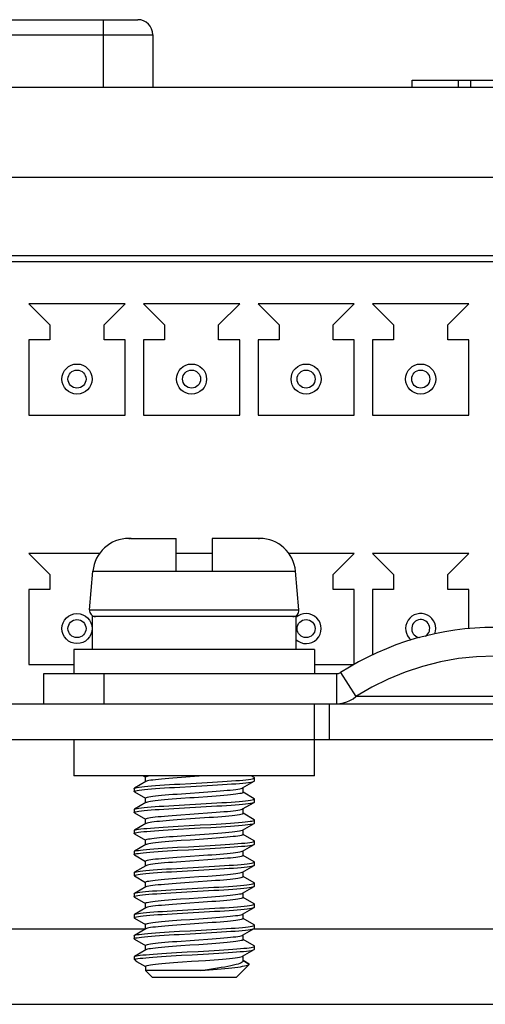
# Model space of a CAD drawing. Header units: millimetres. Extents: x -2579 to 1363, y -329 to 2298.
# Tile 150 of 256: x -1242 to -1227, y 2259 to 2292. Entities that reach past the tile are written whole.
import ezdxf

# ---------------------------------------------------------------- set-up
doc = ezdxf.new("R2010")
doc.units = ezdxf.units.MM
doc.header["$LTSCALE"] = 30.734
doc.layers.get('0').update_dxf_attribs({"linetype": 'CONTINUOUS'})

msp = doc.modelspace()

# ---------------------------------------------------------------- linework, layer by layer
at = {"color": 7}
for p, q in [((-1245.847, 2292.075), (-1238.119, 2292.075)), ((-1239.256, 2289.82), (-1239.256, 2292.075)), ((-1246.347, 2291.575), (-1237.619, 2291.575)), ((-1237.619, 2291.575), (-1237.619, 2289.82)), ((-1228.988, 2290.058), (-1226.073, 2290.058)), ((-1228.988, 2289.82), (-1228.988, 2290.058)), ((-1227.446, 2289.82), (-1227.446, 2290.058)), ((-1227.042, 2289.82), (-1227.042, 2290.058)), ((-1198.54, 2289.82), (-1284.937, 2289.82)), ((-1198.382, 2286.82), (-1285.095, 2286.82)), ((-1217.938, 2284.22), (-1258.528, 2284.22)), ((-1218.488, 2284.02), (-1257.978, 2284.02)), ((-1238.538, 2282.62), (-1241.738, 2282.62)), ((-1241.738, 2282.62), (-1241.038, 2281.92)), ((-1239.238, 2281.92), (-1238.538, 2282.62)), ((-1234.728, 2282.62), (-1237.928, 2282.62)), ((-1237.928, 2282.62), (-1237.228, 2281.92)), ((-1235.428, 2281.92), (-1234.728, 2282.62)), ((-1230.918, 2282.62), (-1234.118, 2282.62)), ((-1234.118, 2282.62), (-1233.418, 2281.92)), ((-1231.618, 2281.92), (-1230.918, 2282.62)), ((-1227.108, 2282.62), (-1230.308, 2282.62)), ((-1230.308, 2282.62), (-1229.608, 2281.92)), ((-1227.808, 2281.92), (-1227.108, 2282.62)), ((-1241.038, 2281.92), (-1241.038, 2281.42)), ((-1239.238, 2281.42), (-1239.238, 2281.92)), ((-1237.228, 2281.92), (-1237.228, 2281.42)), ((-1235.428, 2281.42), (-1235.428, 2281.92)), ((-1233.418, 2281.92), (-1233.418, 2281.42)), ((-1231.618, 2281.42), (-1231.618, 2281.92)), ((-1229.608, 2281.92), (-1229.608, 2281.42)), ((-1227.808, 2281.42), (-1227.808, 2281.92)), ((-1241.038, 2281.42), (-1241.738, 2281.42)), ((-1241.738, 2281.42), (-1241.738, 2278.92)), ((-1238.538, 2281.42), (-1239.238, 2281.42)), ((-1238.538, 2278.92), (-1238.538, 2281.42)), ((-1237.228, 2281.42), (-1237.928, 2281.42)), ((-1237.928, 2281.42), (-1237.928, 2278.92)), ((-1234.728, 2281.42), (-1235.428, 2281.42)), ((-1234.728, 2278.92), (-1234.728, 2281.42)), ((-1233.418, 2281.42), (-1234.118, 2281.42)), ((-1234.118, 2281.42), (-1234.118, 2278.92)), ((-1230.918, 2281.42), (-1231.618, 2281.42)), ((-1230.918, 2278.92), (-1230.918, 2281.42)), ((-1229.608, 2281.42), (-1230.308, 2281.42)), ((-1230.308, 2281.42), (-1230.308, 2278.92)), ((-1227.108, 2281.42), (-1227.808, 2281.42)), ((-1227.108, 2278.92), (-1227.108, 2281.42)), ((-1241.738, 2278.92), (-1238.538, 2278.92)), ((-1237.928, 2278.92), (-1234.728, 2278.92)), ((-1234.118, 2278.92), (-1230.918, 2278.92)), ((-1230.308, 2278.92), (-1227.108, 2278.92)), ((-1238.411, 2274.82), (-1238.358, 2274.82)), ((-1238.358, 2274.82), (-1238.411, 2274.82)), ((-1238.358, 2274.82), (-1238.358, 2274.82)), ((-1238.335, 2274.82), (-1236.838, 2274.82)), ((-1236.838, 2273.72), (-1236.838, 2274.82)), ((-1235.638, 2274.82), (-1235.638, 2273.72)), ((-1234.118, 2274.82), (-1234.119, 2274.82)), ((-1234.118, 2274.82), (-1234.066, 2274.82)), ((-1234.068, 2274.82), (-1234.118, 2274.82)), ((-1239.385, 2274.32), (-1241.738, 2274.32)), ((-1241.738, 2274.32), (-1241.038, 2273.62)), ((-1235.638, 2274.32), (-1236.838, 2274.32)), ((-1230.918, 2274.32), (-1233.092, 2274.32)), ((-1231.618, 2273.62), (-1230.918, 2274.32)), ((-1227.108, 2274.32), (-1230.308, 2274.32)), ((-1230.308, 2274.32), (-1229.608, 2273.62)), ((-1227.808, 2273.62), (-1227.108, 2274.32)), ((-1241.038, 2273.62), (-1241.038, 2273.12)), ((-1239.719, 2272.438), (-1239.607, 2273.725)), ((-1239.607, 2273.725), (-1236.838, 2273.725)), ((-1235.638, 2273.72), (-1236.838, 2273.72)), ((-1235.638, 2273.725), (-1232.87, 2273.725)), ((-1232.757, 2272.438), (-1232.87, 2273.725)), ((-1231.618, 2273.12), (-1231.618, 2273.62)), ((-1229.608, 2273.62), (-1229.608, 2273.12)), ((-1227.808, 2273.12), (-1227.808, 2273.62)), ((-1241.038, 2273.12), (-1241.738, 2273.12)), ((-1241.738, 2273.12), (-1241.738, 2270.62)), ((-1230.918, 2273.12), (-1231.618, 2273.12)), ((-1230.918, 2270.627), (-1230.918, 2273.12)), ((-1229.608, 2273.12), (-1230.308, 2273.12)), ((-1230.308, 2273.12), (-1230.308, 2270.943)), ((-1227.108, 2273.12), (-1227.808, 2273.12)), ((-1227.108, 2271.815), (-1227.108, 2273.12)), ((-1239.719, 2272.438), (-1232.757, 2272.438)), ((-1232.862, 2272.22), (-1239.628, 2272.22)), ((-1239.628, 2272.22), (-1239.628, 2271.12)), ((-1232.862, 2272.22), (-1232.862, 2271.12)), ((-1232.238, 2271.12), (-1240.238, 2271.12)), ((-1240.238, 2271.12), (-1240.238, 2270.32)), ((-1232.238, 2271.12), (-1232.238, 2270.32)), ((-1241.738, 2270.62), (-1240.238, 2270.62)), ((-1232.238, 2270.62), (-1230.931, 2270.62)), ((-1241.238, 2270.32), (-1231.511, 2270.32)), ((-1241.238, 2269.32), (-1241.238, 2270.32)), ((-1239.238, 2269.32), (-1239.238, 2270.32)), ((-1231.511, 2270.32), (-1231.511, 2269.32)), ((-1231.374, 2270.359), (-1230.86, 2269.555)), ((-1273.538, 2269.32), (-1210.938, 2269.32)), ((-1239.238, 2269.32), (-1232.238, 2269.32)), ((-1232.238, 2266.92), (-1232.238, 2269.32)), ((-1231.738, 2268.12), (-1231.738, 2269.32)), ((-1210.938, 2268.12), (-1273.538, 2268.12)), ((-1240.238, 2268.12), (-1240.238, 2266.92)), ((-1232.238, 2266.92), (-1240.238, 2266.92)), ((-1237.848, 2266.732), (-1238.229, 2266.511)), ((-1237.938, 2266.92), (-1237.862, 2266.876)), ((-1237.859, 2266.725), (-1237.859, 2266.881)), ((-1235.861, 2266.92), (-1236.073, 2266.905)), ((-1234.629, 2266.518), (-1234.248, 2266.739)), ((-1234.248, 2266.861), (-1234.35, 2266.92)), ((-1234.238, 2266.75), (-1234.238, 2266.85)), ((-1238.238, 2266.5), (-1238.238, 2266.4)), ((-1238.229, 2266.389), (-1237.862, 2266.176)), ((-1236.073, 2266.368), (-1235.783, 2266.388)), ((-1234.617, 2266.369), (-1234.617, 2266.525)), ((-1234.248, 2266.161), (-1234.615, 2266.374)), ((-1237.848, 2266.032), (-1238.229, 2265.811)), ((-1237.859, 2266.025), (-1237.859, 2266.181)), ((-1234.629, 2265.818), (-1234.248, 2266.039)), ((-1234.238, 2266.15), (-1234.248, 2266.161)), ((-1234.248, 2266.039), (-1234.238, 2266.05)), ((-1234.238, 2266.05), (-1234.238, 2266.15)), ((-1238.238, 2265.8), (-1238.238, 2265.7)), ((-1238.229, 2265.811), (-1238.222, 2265.815)), ((-1238.229, 2265.689), (-1237.862, 2265.476)), ((-1234.617, 2265.669), (-1234.617, 2265.825)), ((-1234.248, 2265.461), (-1234.615, 2265.674)), ((-1237.848, 2265.332), (-1238.229, 2265.111)), ((-1237.859, 2265.325), (-1237.859, 2265.481)), ((-1236.661, 2265.464), (-1236.808, 2265.454)), ((-1234.629, 2265.118), (-1234.248, 2265.339)), ((-1234.238, 2265.35), (-1234.238, 2265.45)), ((-1238.238, 2265.1), (-1238.238, 2265)), ((-1238.229, 2264.989), (-1237.862, 2264.776)), ((-1236.941, 2265.235), (-1236.768, 2265.245)), ((-1236.941, 2265.135), (-1236.768, 2265.145)), ((-1234.617, 2264.969), (-1234.617, 2265.125)), ((-1237.859, 2264.625), (-1237.859, 2264.781)), ((-1236.808, 2264.916), (-1236.661, 2264.927)), ((-1235.789, 2264.825), (-1236.08, 2264.805)), ((-1234.248, 2264.761), (-1234.615, 2264.974)), ((-1234.238, 2264.65), (-1234.238, 2264.75)), ((-1238.238, 2264.4), (-1238.238, 2264.3)), ((-1237.848, 2264.632), (-1238.229, 2264.411)), ((-1234.629, 2264.418), (-1234.248, 2264.639)), ((-1234.617, 2264.269), (-1234.617, 2264.425)), ((-1238.229, 2264.289), (-1237.862, 2264.076)), ((-1237.859, 2263.925), (-1237.859, 2264.081)), ((-1235.791, 2264.125), (-1236.086, 2264.104)), ((-1236.08, 2264.267), (-1235.789, 2264.288)), ((-1234.248, 2264.061), (-1234.615, 2264.274)), ((-1234.238, 2263.95), (-1234.238, 2264.05)), ((-1238.238, 2263.7), (-1238.229, 2263.711)), ((-1238.238, 2263.7), (-1238.238, 2263.6)), ((-1237.848, 2263.932), (-1238.229, 2263.711)), ((-1234.629, 2263.718), (-1234.248, 2263.939)), ((-1234.617, 2263.569), (-1234.617, 2263.725)), ((-1234.256, 2263.935), (-1234.248, 2263.939)), ((-1238.229, 2263.589), (-1238.238, 2263.6)), ((-1238.229, 2263.589), (-1237.862, 2263.376)), ((-1237.859, 2263.225), (-1237.859, 2263.381)), ((-1236.695, 2263.362), (-1236.405, 2263.382)), ((-1236.086, 2263.567), (-1235.791, 2263.587)), ((-1234.248, 2263.361), (-1234.615, 2263.574)), ((-1234.238, 2263.25), (-1234.238, 2263.35)), ((-1237.848, 2263.232), (-1238.229, 2263.011)), ((-1234.629, 2263.018), (-1234.248, 2263.239)), ((-1234.617, 2262.869), (-1234.617, 2263.025)), ((-1238.238, 2263), (-1238.238, 2262.9)), ((-1238.229, 2262.889), (-1237.862, 2262.676)), ((-1236.695, 2262.824), (-1236.405, 2262.845)), ((-1235.795, 2262.725), (-1236.088, 2262.704)), ((-1234.248, 2262.661), (-1234.615, 2262.874)), ((-1237.848, 2262.532), (-1238.229, 2262.311)), ((-1237.859, 2262.525), (-1237.859, 2262.681)), ((-1234.629, 2262.318), (-1234.248, 2262.539)), ((-1234.238, 2262.55), (-1234.238, 2262.65)), ((-1238.238, 2262.3), (-1238.238, 2262.2)), ((-1238.229, 2262.311), (-1238.227, 2262.312)), ((-1238.229, 2262.189), (-1237.862, 2261.976)), ((-1236.088, 2262.167), (-1235.795, 2262.187)), ((-1234.617, 2262.169), (-1234.617, 2262.325)), ((-1234.248, 2261.961), (-1234.615, 2262.174)), ((-1237.859, 2261.82), (-1246.281, 2261.82)), ((-1237.859, 2261.82), (-1246.281, 2261.82)), ((-1237.848, 2261.832), (-1238.229, 2261.611)), ((-1237.859, 2261.825), (-1237.859, 2261.981)), ((-1235.789, 2262.025), (-1236.081, 2262.005)), ((-1234.629, 2261.618), (-1234.248, 2261.839)), ((-1217.859, 2261.82), (-1234.281, 2261.82)), ((-1217.859, 2261.82), (-1234.281, 2261.82)), ((-1234.238, 2261.85), (-1234.238, 2261.95)), ((-1238.238, 2261.6), (-1238.238, 2261.5)), ((-1238.229, 2261.489), (-1237.862, 2261.276)), ((-1236.081, 2261.467), (-1235.789, 2261.488)), ((-1234.617, 2261.469), (-1234.617, 2261.625)), ((-1234.248, 2261.261), (-1234.615, 2261.474)), ((-1237.848, 2261.132), (-1238.229, 2260.911)), ((-1237.859, 2261.125), (-1237.859, 2261.281)), ((-1236.826, 2261.042), (-1236.472, 2261.062)), ((-1235.795, 2261.325), (-1236.089, 2261.304)), ((-1234.629, 2260.918), (-1234.248, 2261.139)), ((-1234.238, 2261.15), (-1234.238, 2261.25)), ((-1238.238, 2260.9), (-1238.229, 2260.911)), ((-1238.238, 2260.9), (-1238.238, 2260.82)), ((-1238.206, 2260.82), (-1238.238, 2260.82)), ((-1238.191, 2260.773), (-1238.238, 2260.82)), ((-1238.155, 2260.746), (-1237.862, 2260.576)), ((-1234.617, 2260.76), (-1234.617, 2260.925)), ((-1234.617, 2260.775), (-1234.41, 2260.654)), ((-1234.412, 2260.656), (-1234.617, 2260.775)), ((-1237.859, 2260.581), (-1237.859, 2260.441)), ((-1236.016, 2260.441), (-1237.859, 2260.441)), ((-1237.638, 2260.22), (-1237.859, 2260.441)), ((-1234.838, 2260.22), (-1234.415, 2260.644)), ((-1234.415, 2260.644), (-1234.41, 2260.654)), ((-1234.41, 2260.654), (-1234.412, 2260.656)), ((-1237.638, 2260.22), (-1234.838, 2260.22)), ((-1286.738, 2259.32), (-1172.738, 2259.32))]:
    msp.add_line(p, q, dxfattribs=at)
for points in [[(-1238.335, 2274.82), (-1238.343, 2274.82), (-1238.35, 2274.82), (-1238.358, 2274.82)], [(-1234.119, 2274.82), (-1234.126, 2274.82), (-1234.134, 2274.82), (-1234.142, 2274.82), (-1235.638, 2274.82)], [(-1221.617, 2269.555), (-1222.142, 2269.865), (-1222.688, 2270.137), (-1223.252, 2270.369), (-1223.831, 2270.561), (-1224.422, 2270.711), (-1225.022, 2270.819), (-1225.629, 2270.884), (-1226.238, 2270.906), (-1226.847, 2270.884), (-1227.454, 2270.819), (-1228.054, 2270.711), (-1228.646, 2270.561), (-1229.225, 2270.369), (-1229.789, 2270.137), (-1230.335, 2269.865), (-1230.86, 2269.555)], [(-1231.511, 2270.32), (-1231.486, 2270.321), (-1231.462, 2270.325), (-1231.438, 2270.33), (-1231.415, 2270.338), (-1231.394, 2270.348), (-1231.374, 2270.359)], [(-1231.511, 2269.32), (-1231.394, 2269.327), (-1231.279, 2269.347), (-1231.167, 2269.381), (-1231.059, 2269.427), (-1230.957, 2269.485), (-1230.86, 2269.555)], [(-1229.75, 2269.556), (-1230.551, 2269.555), (-1230.86, 2269.555)], [(-1223.308, 2269.555), (-1223.857, 2269.557), (-1224.434, 2269.555), (-1225.039, 2269.555), (-1225.66, 2269.555), (-1226.29, 2269.555), (-1226.92, 2269.555), (-1227.54, 2269.555), (-1228.142, 2269.555), (-1228.72, 2269.556), (-1229.261, 2269.555), (-1229.75, 2269.556)], [(-1238.229, 2266.511), (-1238.218, 2266.516), (-1238.184, 2266.526), (-1238.133, 2266.536), (-1238.067, 2266.547), (-1237.986, 2266.557), (-1237.89, 2266.567), (-1237.78, 2266.577), (-1237.658, 2266.587), (-1237.523, 2266.597), (-1237.378, 2266.608), (-1237.224, 2266.618), (-1237.061, 2266.628), (-1236.892, 2266.638), (-1236.717, 2266.648)], [(-1237.859, 2266.881), (-1237.853, 2266.891), (-1237.832, 2266.902), (-1237.798, 2266.912), (-1237.761, 2266.92)], [(-1236.665, 2266.864), (-1236.81, 2266.854), (-1236.95, 2266.843), (-1237.083, 2266.833), (-1237.208, 2266.822), (-1237.323, 2266.812), (-1237.428, 2266.802), (-1237.525, 2266.792), (-1237.611, 2266.781), (-1237.686, 2266.771), (-1237.748, 2266.76), (-1237.797, 2266.75), (-1237.832, 2266.739), (-1237.848, 2266.732)], [(-1236.717, 2266.648), (-1236.356, 2266.669), (-1235.812, 2266.699)], [(-1236.073, 2266.905), (-1236.369, 2266.885), (-1236.665, 2266.864)], [(-1235.812, 2266.699), (-1235.636, 2266.709), (-1235.464, 2266.719), (-1235.3, 2266.73), (-1235.143, 2266.74), (-1234.995, 2266.75), (-1234.857, 2266.76), (-1234.731, 2266.77), (-1234.618, 2266.78), (-1234.518, 2266.791), (-1234.432, 2266.801), (-1234.361, 2266.811), (-1234.306, 2266.821), (-1234.267, 2266.831), (-1234.245, 2266.841), (-1234.238, 2266.85)], [(-1235.812, 2266.599), (-1235.636, 2266.609), (-1235.464, 2266.619), (-1235.3, 2266.63), (-1235.143, 2266.64), (-1234.995, 2266.65), (-1234.857, 2266.66), (-1234.731, 2266.67), (-1234.618, 2266.68), (-1234.518, 2266.691), (-1234.432, 2266.701), (-1234.361, 2266.711), (-1234.306, 2266.721), (-1234.267, 2266.731), (-1234.248, 2266.739)], [(-1234.238, 2266.85), (-1234.239, 2266.852), (-1234.248, 2266.861)], [(-1234.248, 2266.739), (-1234.245, 2266.741), (-1234.238, 2266.75)], [(-1238.238, 2266.4), (-1238.236, 2266.406), (-1238.218, 2266.416), (-1238.184, 2266.426), (-1238.133, 2266.436), (-1238.067, 2266.447), (-1237.986, 2266.457), (-1237.89, 2266.467), (-1237.78, 2266.477), (-1237.658, 2266.487), (-1237.523, 2266.497), (-1237.378, 2266.508), (-1237.224, 2266.518), (-1237.061, 2266.528), (-1236.892, 2266.538), (-1236.717, 2266.548)], [(-1238.238, 2266.5), (-1238.236, 2266.506), (-1238.229, 2266.511)], [(-1238.229, 2266.389), (-1238.237, 2266.396), (-1238.238, 2266.4)], [(-1237.859, 2266.181), (-1237.853, 2266.192), (-1237.832, 2266.202), (-1237.797, 2266.212), (-1237.748, 2266.223), (-1237.686, 2266.233), (-1237.611, 2266.244), (-1237.525, 2266.254), (-1237.428, 2266.264), (-1237.323, 2266.275), (-1237.208, 2266.285), (-1237.083, 2266.295), (-1236.95, 2266.306), (-1236.81, 2266.316), (-1236.665, 2266.327)], [(-1236.717, 2266.548), (-1236.356, 2266.569), (-1235.812, 2266.599)], [(-1236.665, 2266.327), (-1236.369, 2266.347), (-1236.073, 2266.368)], [(-1234.617, 2266.369), (-1234.624, 2266.359), (-1234.645, 2266.348), (-1234.679, 2266.338), (-1234.726, 2266.328), (-1234.785, 2266.318), (-1234.857, 2266.308), (-1234.94, 2266.297), (-1235.034, 2266.287), (-1235.138, 2266.277), (-1235.252, 2266.267), (-1235.377, 2266.256), (-1235.509, 2266.246), (-1235.649, 2266.235), (-1235.794, 2266.225)], [(-1235.783, 2266.388), (-1235.643, 2266.398), (-1235.509, 2266.408), (-1235.379, 2266.419), (-1235.256, 2266.429), (-1235.143, 2266.439), (-1235.039, 2266.449), (-1234.944, 2266.459), (-1234.859, 2266.47), (-1234.786, 2266.48), (-1234.725, 2266.49), (-1234.678, 2266.501), (-1234.644, 2266.511), (-1234.629, 2266.518)], [(-1236.684, 2266.163), (-1236.829, 2266.152), (-1236.969, 2266.142), (-1237.101, 2266.131), (-1237.226, 2266.121), (-1237.34, 2266.111), (-1237.444, 2266.101), (-1237.538, 2266.09), (-1237.621, 2266.08), (-1237.692, 2266.07), (-1237.751, 2266.06), (-1237.798, 2266.05), (-1237.832, 2266.039), (-1237.848, 2266.032)], [(-1236.742, 2265.947), (-1236.382, 2265.967), (-1236.2, 2265.977), (-1236.018, 2265.987), (-1235.661, 2266.008)], [(-1235.794, 2266.225), (-1236.092, 2266.204), (-1236.24, 2266.194), (-1236.388, 2266.184), (-1236.684, 2266.163)], [(-1235.661, 2266.008), (-1235.489, 2266.018), (-1235.323, 2266.028), (-1235.165, 2266.038), (-1235.015, 2266.048), (-1234.876, 2266.059), (-1234.749, 2266.069), (-1234.633, 2266.079), (-1234.531, 2266.089), (-1234.443, 2266.099), (-1234.37, 2266.109), (-1234.313, 2266.12), (-1234.272, 2266.13), (-1234.247, 2266.14), (-1234.238, 2266.15)], [(-1235.661, 2265.908), (-1235.489, 2265.918), (-1235.323, 2265.928), (-1235.165, 2265.938), (-1235.015, 2265.948), (-1234.876, 2265.959), (-1234.749, 2265.969), (-1234.633, 2265.979), (-1234.531, 2265.989), (-1234.443, 2265.999), (-1234.37, 2266.009), (-1234.313, 2266.02), (-1234.272, 2266.03), (-1234.248, 2266.039)], [(-1238.238, 2265.7), (-1238.237, 2265.704), (-1238.222, 2265.715), (-1238.19, 2265.725), (-1238.142, 2265.735), (-1238.078, 2265.745), (-1237.998, 2265.755), (-1237.905, 2265.765), (-1237.797, 2265.776), (-1237.676, 2265.786), (-1237.543, 2265.796), (-1237.4, 2265.806), (-1237.247, 2265.816), (-1237.085, 2265.826), (-1236.916, 2265.837), (-1236.742, 2265.847)], [(-1238.238, 2265.8), (-1238.237, 2265.804), (-1238.229, 2265.811)], [(-1238.229, 2265.689), (-1238.236, 2265.694), (-1238.238, 2265.7)], [(-1238.222, 2265.815), (-1238.19, 2265.825), (-1238.142, 2265.835), (-1238.078, 2265.845), (-1237.998, 2265.855), (-1237.905, 2265.865), (-1237.797, 2265.876), (-1237.676, 2265.886), (-1237.543, 2265.896), (-1237.4, 2265.906), (-1237.247, 2265.916), (-1237.085, 2265.926), (-1236.916, 2265.937), (-1236.742, 2265.947)], [(-1236.742, 2265.847), (-1236.382, 2265.867), (-1236.2, 2265.877), (-1236.018, 2265.887), (-1235.661, 2265.908)], [(-1236.684, 2265.625), (-1236.388, 2265.646), (-1236.24, 2265.656), (-1236.092, 2265.666), (-1235.794, 2265.687)], [(-1234.617, 2265.669), (-1234.625, 2265.658), (-1234.647, 2265.647), (-1234.685, 2265.637), (-1234.738, 2265.626), (-1234.806, 2265.615), (-1234.887, 2265.604), (-1234.979, 2265.593), (-1235.083, 2265.582), (-1235.196, 2265.572), (-1235.319, 2265.561), (-1235.452, 2265.55), (-1235.594, 2265.539), (-1235.742, 2265.529), (-1235.895, 2265.518)], [(-1235.794, 2265.687), (-1235.649, 2265.698), (-1235.509, 2265.708), (-1235.377, 2265.719), (-1235.252, 2265.729), (-1235.138, 2265.739), (-1235.034, 2265.75), (-1234.94, 2265.76), (-1234.857, 2265.77), (-1234.785, 2265.78), (-1234.726, 2265.79), (-1234.679, 2265.801), (-1234.645, 2265.811), (-1234.629, 2265.818)], [(-1237.859, 2265.481), (-1237.853, 2265.491), (-1237.832, 2265.502), (-1237.798, 2265.512), (-1237.751, 2265.522), (-1237.692, 2265.532), (-1237.621, 2265.543), (-1237.538, 2265.553), (-1237.444, 2265.563), (-1237.34, 2265.573), (-1237.226, 2265.583), (-1237.101, 2265.594), (-1236.969, 2265.604), (-1236.829, 2265.615), (-1236.684, 2265.625)], [(-1236.808, 2265.454), (-1236.936, 2265.444), (-1237.06, 2265.435), (-1237.177, 2265.425), (-1237.288, 2265.415), (-1237.39, 2265.406), (-1237.484, 2265.396), (-1237.569, 2265.387), (-1237.645, 2265.377), (-1237.71, 2265.367), (-1237.764, 2265.357), (-1237.806, 2265.348), (-1237.836, 2265.338), (-1237.848, 2265.332)], [(-1236.768, 2265.245), (-1236.409, 2265.266), (-1236.227, 2265.276), (-1236.044, 2265.286), (-1235.686, 2265.306)], [(-1235.895, 2265.518), (-1236.358, 2265.486), (-1236.661, 2265.464)], [(-1235.686, 2265.306), (-1235.513, 2265.316), (-1235.347, 2265.327), (-1235.187, 2265.337), (-1235.036, 2265.347), (-1234.896, 2265.357), (-1234.766, 2265.367), (-1234.649, 2265.377), (-1234.545, 2265.388), (-1234.455, 2265.398), (-1234.38, 2265.408), (-1234.32, 2265.418), (-1234.277, 2265.428), (-1234.249, 2265.438), (-1234.239, 2265.449), (-1234.238, 2265.45)], [(-1235.686, 2265.206), (-1235.513, 2265.216), (-1235.347, 2265.227), (-1235.187, 2265.237), (-1235.036, 2265.247), (-1234.896, 2265.257), (-1234.766, 2265.267), (-1234.649, 2265.277), (-1234.545, 2265.288), (-1234.455, 2265.298), (-1234.38, 2265.308), (-1234.32, 2265.318), (-1234.277, 2265.328), (-1234.248, 2265.339)], [(-1234.238, 2265.45), (-1234.244, 2265.459), (-1234.248, 2265.461)], [(-1234.248, 2265.339), (-1234.239, 2265.349), (-1234.238, 2265.35)], [(-1238.238, 2265), (-1238.238, 2265.003), (-1238.225, 2265.013), (-1238.195, 2265.023), (-1238.15, 2265.033), (-1238.088, 2265.044), (-1238.011, 2265.054), (-1237.919, 2265.064), (-1237.813, 2265.074), (-1237.694, 2265.084), (-1237.563, 2265.094), (-1237.421, 2265.105), (-1237.269, 2265.115), (-1237.109, 2265.125), (-1236.941, 2265.135)], [(-1238.238, 2265.1), (-1238.238, 2265.103), (-1238.229, 2265.111)], [(-1238.229, 2264.989), (-1238.234, 2264.993), (-1238.238, 2265)], [(-1238.229, 2265.111), (-1238.225, 2265.113), (-1238.195, 2265.123), (-1238.15, 2265.133), (-1238.088, 2265.144), (-1238.011, 2265.154), (-1237.919, 2265.164), (-1237.813, 2265.174), (-1237.694, 2265.184), (-1237.563, 2265.194), (-1237.421, 2265.205), (-1237.269, 2265.215), (-1237.109, 2265.225), (-1236.941, 2265.235)], [(-1236.768, 2265.145), (-1236.409, 2265.166), (-1236.227, 2265.176), (-1236.044, 2265.186), (-1235.686, 2265.206)], [(-1236.661, 2264.927), (-1236.358, 2264.948), (-1235.895, 2264.98)], [(-1235.895, 2264.98), (-1235.742, 2264.991), (-1235.594, 2265.002), (-1235.452, 2265.013), (-1235.319, 2265.023), (-1235.196, 2265.034), (-1235.083, 2265.045), (-1234.979, 2265.055), (-1234.887, 2265.066), (-1234.806, 2265.077), (-1234.738, 2265.088), (-1234.685, 2265.099), (-1234.647, 2265.11), (-1234.629, 2265.118)], [(-1237.859, 2264.781), (-1237.854, 2264.791), (-1237.836, 2264.8), (-1237.806, 2264.81), (-1237.764, 2264.82), (-1237.71, 2264.829), (-1237.645, 2264.839), (-1237.569, 2264.849), (-1237.484, 2264.859), (-1237.39, 2264.868), (-1237.288, 2264.878), (-1237.177, 2264.887), (-1237.06, 2264.897), (-1236.936, 2264.907), (-1236.808, 2264.916)], [(-1236.671, 2264.764), (-1236.815, 2264.753), (-1236.954, 2264.743), (-1237.086, 2264.733), (-1237.21, 2264.722), (-1237.323, 2264.712), (-1237.428, 2264.702), (-1237.525, 2264.692), (-1237.611, 2264.681), (-1237.686, 2264.671), (-1237.748, 2264.66), (-1237.797, 2264.65), (-1237.832, 2264.639), (-1237.848, 2264.632)], [(-1236.08, 2264.805), (-1236.376, 2264.784), (-1236.671, 2264.764)], [(-1234.617, 2264.969), (-1234.624, 2264.959), (-1234.645, 2264.949), (-1234.679, 2264.938), (-1234.727, 2264.928), (-1234.788, 2264.917), (-1234.862, 2264.907), (-1234.948, 2264.897), (-1235.044, 2264.886), (-1235.148, 2264.876), (-1235.262, 2264.866), (-1235.384, 2264.856), (-1235.514, 2264.846), (-1235.649, 2264.835), (-1235.789, 2264.825)], [(-1235.712, 2264.605), (-1235.538, 2264.615), (-1235.37, 2264.625), (-1235.21, 2264.635), (-1235.058, 2264.645), (-1234.915, 2264.656), (-1234.784, 2264.666), (-1234.665, 2264.676), (-1234.559, 2264.686), (-1234.467, 2264.696), (-1234.39, 2264.706), (-1234.328, 2264.717), (-1234.282, 2264.727), (-1234.252, 2264.737), (-1234.239, 2264.747), (-1234.238, 2264.75)], [(-1234.238, 2264.75), (-1234.243, 2264.757), (-1234.248, 2264.761)], [(-1234.248, 2264.639), (-1234.239, 2264.647), (-1234.238, 2264.65)], [(-1238.238, 2264.3), (-1238.238, 2264.301), (-1238.228, 2264.312), (-1238.201, 2264.322), (-1238.157, 2264.332), (-1238.098, 2264.342), (-1238.023, 2264.352), (-1237.933, 2264.362), (-1237.829, 2264.373), (-1237.712, 2264.383), (-1237.583, 2264.393), (-1237.442, 2264.403), (-1237.292, 2264.413), (-1237.133, 2264.423), (-1236.966, 2264.434), (-1236.793, 2264.444)], [(-1238.238, 2264.4), (-1238.238, 2264.401), (-1238.229, 2264.411)], [(-1238.229, 2264.411), (-1238.201, 2264.422), (-1238.157, 2264.432), (-1238.098, 2264.442), (-1238.023, 2264.452), (-1237.933, 2264.462), (-1237.829, 2264.473), (-1237.712, 2264.483), (-1237.583, 2264.493), (-1237.442, 2264.503), (-1237.292, 2264.513), (-1237.133, 2264.523), (-1236.966, 2264.534), (-1236.793, 2264.544)], [(-1236.793, 2264.544), (-1236.435, 2264.564), (-1236.253, 2264.574), (-1236.071, 2264.584), (-1235.712, 2264.605)], [(-1236.793, 2264.444), (-1236.435, 2264.464), (-1236.253, 2264.474), (-1236.071, 2264.484), (-1235.712, 2264.505)], [(-1235.789, 2264.288), (-1235.649, 2264.298), (-1235.514, 2264.308), (-1235.384, 2264.318), (-1235.262, 2264.328), (-1235.148, 2264.338), (-1235.044, 2264.349), (-1234.948, 2264.359), (-1234.862, 2264.369), (-1234.788, 2264.38), (-1234.727, 2264.39), (-1234.679, 2264.401), (-1234.645, 2264.411), (-1234.629, 2264.418)], [(-1235.712, 2264.505), (-1235.538, 2264.515), (-1235.37, 2264.525), (-1235.21, 2264.535), (-1235.058, 2264.545), (-1234.915, 2264.556), (-1234.784, 2264.566), (-1234.665, 2264.576), (-1234.559, 2264.586), (-1234.467, 2264.596), (-1234.39, 2264.606), (-1234.328, 2264.617), (-1234.282, 2264.627), (-1234.252, 2264.637), (-1234.248, 2264.639)], [(-1238.229, 2264.289), (-1238.232, 2264.291), (-1238.238, 2264.3)], [(-1237.859, 2264.081), (-1237.853, 2264.092), (-1237.832, 2264.102), (-1237.797, 2264.112), (-1237.748, 2264.123), (-1237.686, 2264.133), (-1237.611, 2264.144), (-1237.525, 2264.154), (-1237.428, 2264.164), (-1237.323, 2264.175), (-1237.21, 2264.185), (-1237.086, 2264.195), (-1236.954, 2264.205), (-1236.815, 2264.216), (-1236.671, 2264.226)], [(-1236.68, 2264.063), (-1236.825, 2264.053), (-1236.965, 2264.042), (-1237.098, 2264.032), (-1237.223, 2264.021), (-1237.337, 2264.011), (-1237.441, 2264.001), (-1237.535, 2263.991), (-1237.619, 2263.98), (-1237.69, 2263.97), (-1237.75, 2263.96), (-1237.798, 2263.95), (-1237.832, 2263.939), (-1237.848, 2263.932)], [(-1236.086, 2264.104), (-1236.382, 2264.084), (-1236.68, 2264.063)], [(-1236.671, 2264.226), (-1236.376, 2264.247), (-1236.08, 2264.267)], [(-1234.617, 2264.269), (-1234.624, 2264.259), (-1234.645, 2264.248), (-1234.678, 2264.238), (-1234.725, 2264.228), (-1234.785, 2264.218), (-1234.856, 2264.208), (-1234.939, 2264.197), (-1235.033, 2264.187), (-1235.138, 2264.177), (-1235.252, 2264.167), (-1235.376, 2264.156), (-1235.508, 2264.146), (-1235.647, 2264.135), (-1235.791, 2264.125)], [(-1235.737, 2263.903), (-1235.563, 2263.913), (-1235.394, 2263.924), (-1235.232, 2263.934), (-1235.079, 2263.944), (-1234.935, 2263.954), (-1234.803, 2263.964), (-1234.682, 2263.974), (-1234.574, 2263.985), (-1234.48, 2263.995), (-1234.4, 2264.005), (-1234.336, 2264.015), (-1234.288, 2264.025), (-1234.256, 2264.035), (-1234.24, 2264.046), (-1234.238, 2264.05)], [(-1234.238, 2264.05), (-1234.241, 2264.056), (-1234.248, 2264.061)], [(-1238.238, 2263.6), (-1238.23, 2263.61), (-1238.206, 2263.62), (-1238.164, 2263.63), (-1238.107, 2263.641), (-1238.035, 2263.651), (-1237.947, 2263.661), (-1237.845, 2263.671), (-1237.73, 2263.681), (-1237.602, 2263.691), (-1237.463, 2263.702), (-1237.314, 2263.712), (-1237.156, 2263.722), (-1236.99, 2263.732), (-1236.818, 2263.742)], [(-1238.229, 2263.711), (-1238.206, 2263.72), (-1238.164, 2263.73), (-1238.107, 2263.741), (-1238.035, 2263.751), (-1237.947, 2263.761), (-1237.845, 2263.771), (-1237.73, 2263.781), (-1237.602, 2263.791), (-1237.463, 2263.802), (-1237.314, 2263.812), (-1237.156, 2263.822), (-1236.99, 2263.832), (-1236.818, 2263.842)], [(-1236.818, 2263.842), (-1236.461, 2263.863), (-1236.279, 2263.873), (-1236.097, 2263.883), (-1235.737, 2263.903)], [(-1236.818, 2263.742), (-1236.461, 2263.763), (-1236.279, 2263.773), (-1236.097, 2263.783), (-1235.737, 2263.803)], [(-1235.791, 2263.587), (-1235.647, 2263.598), (-1235.508, 2263.608), (-1235.376, 2263.619), (-1235.252, 2263.629), (-1235.138, 2263.639), (-1235.033, 2263.65), (-1234.939, 2263.66), (-1234.856, 2263.67), (-1234.785, 2263.68), (-1234.725, 2263.69), (-1234.678, 2263.701), (-1234.645, 2263.711), (-1234.629, 2263.718)], [(-1235.737, 2263.803), (-1235.563, 2263.813), (-1235.394, 2263.824), (-1235.232, 2263.834), (-1235.079, 2263.844), (-1234.935, 2263.854), (-1234.803, 2263.864), (-1234.682, 2263.874), (-1234.574, 2263.885), (-1234.48, 2263.895), (-1234.4, 2263.905), (-1234.336, 2263.915), (-1234.288, 2263.925), (-1234.256, 2263.935)], [(-1234.248, 2263.939), (-1234.24, 2263.946), (-1234.238, 2263.95)], [(-1237.859, 2263.381), (-1237.853, 2263.391), (-1237.832, 2263.402), (-1237.798, 2263.412), (-1237.75, 2263.422), (-1237.69, 2263.433), (-1237.619, 2263.443), (-1237.535, 2263.453), (-1237.441, 2263.463), (-1237.337, 2263.473), (-1237.223, 2263.484), (-1237.098, 2263.494), (-1236.965, 2263.505), (-1236.825, 2263.515), (-1236.68, 2263.526)], [(-1237.848, 2263.232), (-1237.833, 2263.239), (-1237.799, 2263.249), (-1237.752, 2263.26), (-1237.692, 2263.27), (-1237.619, 2263.28), (-1237.535, 2263.291), (-1237.44, 2263.301), (-1237.336, 2263.311), (-1237.223, 2263.321), (-1237.1, 2263.331), (-1236.97, 2263.342), (-1236.835, 2263.352), (-1236.695, 2263.362)], [(-1236.68, 2263.526), (-1236.382, 2263.546), (-1236.086, 2263.567)], [(-1236.405, 2263.382), (-1236.11, 2263.403), (-1235.813, 2263.423)], [(-1235.813, 2263.423), (-1235.668, 2263.434), (-1235.527, 2263.445), (-1235.393, 2263.455), (-1235.268, 2263.465), (-1235.153, 2263.476), (-1235.047, 2263.486), (-1234.951, 2263.496), (-1234.866, 2263.506), (-1234.791, 2263.517), (-1234.729, 2263.527), (-1234.68, 2263.538), (-1234.645, 2263.548), (-1234.624, 2263.559), (-1234.617, 2263.569)], [(-1235.763, 2263.202), (-1235.588, 2263.212), (-1235.418, 2263.222), (-1235.255, 2263.232), (-1235.101, 2263.243), (-1234.956, 2263.253), (-1234.821, 2263.263), (-1234.698, 2263.273), (-1234.588, 2263.283), (-1234.492, 2263.293), (-1234.411, 2263.304), (-1234.344, 2263.314), (-1234.294, 2263.324), (-1234.259, 2263.334), (-1234.241, 2263.344), (-1234.238, 2263.35)], [(-1234.238, 2263.35), (-1234.24, 2263.354), (-1234.248, 2263.361)], [(-1238.238, 2262.9), (-1238.232, 2262.909), (-1238.21, 2262.919), (-1238.171, 2262.929), (-1238.117, 2262.939), (-1238.046, 2262.949), (-1237.961, 2262.96), (-1237.861, 2262.97), (-1237.747, 2262.98), (-1237.622, 2262.99), (-1237.484, 2263), (-1237.336, 2263.01), (-1237.179, 2263.021), (-1237.015, 2263.031), (-1236.844, 2263.041), (-1236.667, 2263.051)], [(-1238.229, 2263.011), (-1238.21, 2263.019), (-1238.171, 2263.029), (-1238.117, 2263.039), (-1238.046, 2263.049), (-1237.961, 2263.06), (-1237.861, 2263.07), (-1237.747, 2263.08), (-1237.622, 2263.09), (-1237.484, 2263.1), (-1237.336, 2263.11), (-1237.179, 2263.121), (-1237.015, 2263.131), (-1236.844, 2263.141), (-1236.667, 2263.151)], [(-1236.667, 2263.151), (-1236.306, 2263.171), (-1235.763, 2263.202)], [(-1236.667, 2263.051), (-1236.306, 2263.071), (-1235.763, 2263.102)], [(-1235.813, 2262.886), (-1235.668, 2262.896), (-1235.527, 2262.907), (-1235.393, 2262.917), (-1235.268, 2262.928), (-1235.153, 2262.938), (-1235.047, 2262.948), (-1234.951, 2262.958), (-1234.866, 2262.969), (-1234.791, 2262.979), (-1234.729, 2262.99), (-1234.68, 2263), (-1234.645, 2263.011), (-1234.629, 2263.018)], [(-1235.763, 2263.102), (-1235.588, 2263.112), (-1235.418, 2263.122), (-1235.255, 2263.132), (-1235.101, 2263.143), (-1234.956, 2263.153), (-1234.821, 2263.163), (-1234.698, 2263.173), (-1234.588, 2263.183), (-1234.492, 2263.193), (-1234.411, 2263.204), (-1234.344, 2263.214), (-1234.294, 2263.224), (-1234.259, 2263.234), (-1234.248, 2263.239)], [(-1234.248, 2263.239), (-1234.241, 2263.244), (-1234.238, 2263.25)], [(-1238.238, 2263), (-1238.232, 2263.009), (-1238.229, 2263.011)], [(-1238.229, 2262.889), (-1238.238, 2262.899), (-1238.238, 2262.9)], [(-1237.859, 2262.681), (-1237.853, 2262.691), (-1237.833, 2262.702), (-1237.799, 2262.712), (-1237.752, 2262.722), (-1237.692, 2262.732), (-1237.619, 2262.743), (-1237.535, 2262.753), (-1237.44, 2262.763), (-1237.336, 2262.773), (-1237.223, 2262.784), (-1237.1, 2262.794), (-1236.97, 2262.804), (-1236.835, 2262.814), (-1236.695, 2262.824)], [(-1236.088, 2262.704), (-1236.383, 2262.684), (-1236.677, 2262.663)], [(-1236.405, 2262.845), (-1236.11, 2262.865), (-1235.813, 2262.886)], [(-1234.617, 2262.869), (-1234.624, 2262.859), (-1234.645, 2262.848), (-1234.68, 2262.838), (-1234.729, 2262.827), (-1234.791, 2262.817), (-1234.866, 2262.806), (-1234.952, 2262.796), (-1235.048, 2262.786), (-1235.153, 2262.776), (-1235.267, 2262.765), (-1235.389, 2262.755), (-1235.518, 2262.745), (-1235.654, 2262.735), (-1235.795, 2262.725)], [(-1238.227, 2262.312), (-1238.199, 2262.322), (-1238.155, 2262.332), (-1238.096, 2262.342), (-1238.021, 2262.352), (-1237.932, 2262.363), (-1237.829, 2262.373), (-1237.713, 2262.383), (-1237.585, 2262.393), (-1237.446, 2262.403), (-1237.297, 2262.413), (-1237.139, 2262.423), (-1236.974, 2262.433), (-1236.803, 2262.443)], [(-1236.677, 2262.663), (-1236.82, 2262.653), (-1236.958, 2262.643), (-1237.088, 2262.632), (-1237.21, 2262.622), (-1237.324, 2262.612), (-1237.429, 2262.602), (-1237.525, 2262.592), (-1237.611, 2262.581), (-1237.686, 2262.571), (-1237.748, 2262.56), (-1237.797, 2262.55), (-1237.832, 2262.539), (-1237.848, 2262.532)], [(-1236.806, 2262.343), (-1236.452, 2262.363), (-1236.271, 2262.373), (-1236.09, 2262.383), (-1235.734, 2262.404)], [(-1236.803, 2262.443), (-1236.449, 2262.463), (-1236.268, 2262.473), (-1236.087, 2262.484), (-1235.731, 2262.504)], [(-1235.734, 2262.404), (-1235.561, 2262.414), (-1235.393, 2262.424), (-1235.233, 2262.434), (-1235.081, 2262.444), (-1234.938, 2262.454), (-1234.806, 2262.464), (-1234.686, 2262.474), (-1234.578, 2262.484), (-1234.484, 2262.494), (-1234.404, 2262.504), (-1234.34, 2262.514), (-1234.291, 2262.525), (-1234.258, 2262.535), (-1234.248, 2262.539)], [(-1235.731, 2262.504), (-1235.558, 2262.514), (-1235.391, 2262.524), (-1235.231, 2262.534), (-1235.079, 2262.544), (-1234.936, 2262.554), (-1234.804, 2262.564), (-1234.684, 2262.574), (-1234.577, 2262.584), (-1234.483, 2262.594), (-1234.404, 2262.604), (-1234.339, 2262.615), (-1234.29, 2262.625), (-1234.257, 2262.635), (-1234.241, 2262.645), (-1234.238, 2262.65)], [(-1234.238, 2262.65), (-1234.24, 2262.655), (-1234.248, 2262.661)], [(-1234.248, 2262.539), (-1234.241, 2262.545), (-1234.238, 2262.55)], [(-1238.238, 2262.2), (-1238.238, 2262.202), (-1238.227, 2262.212), (-1238.2, 2262.222), (-1238.157, 2262.232), (-1238.098, 2262.242), (-1238.023, 2262.252), (-1237.934, 2262.262), (-1237.832, 2262.272), (-1237.716, 2262.282), (-1237.588, 2262.293), (-1237.449, 2262.303), (-1237.3, 2262.313), (-1237.142, 2262.323), (-1236.977, 2262.333), (-1236.806, 2262.343)], [(-1238.238, 2262.3), (-1238.238, 2262.302), (-1238.229, 2262.311)], [(-1238.229, 2262.189), (-1238.233, 2262.192), (-1238.238, 2262.2)], [(-1237.859, 2261.981), (-1237.853, 2261.992), (-1237.832, 2262.002), (-1237.797, 2262.012), (-1237.748, 2262.023), (-1237.686, 2262.033), (-1237.611, 2262.044), (-1237.525, 2262.054), (-1237.429, 2262.064), (-1237.324, 2262.075), (-1237.21, 2262.085), (-1237.088, 2262.095), (-1236.958, 2262.105), (-1236.82, 2262.115), (-1236.677, 2262.126)], [(-1236.677, 2262.126), (-1236.383, 2262.146), (-1236.088, 2262.167)], [(-1235.795, 2262.187), (-1235.654, 2262.197), (-1235.518, 2262.208), (-1235.389, 2262.218), (-1235.267, 2262.228), (-1235.153, 2262.238), (-1235.048, 2262.248), (-1234.952, 2262.258), (-1234.866, 2262.269), (-1234.791, 2262.279), (-1234.729, 2262.29), (-1234.68, 2262.3), (-1234.645, 2262.311), (-1234.629, 2262.318)], [(-1234.617, 2262.169), (-1234.624, 2262.159), (-1234.644, 2262.149), (-1234.678, 2262.138), (-1234.725, 2262.128), (-1234.784, 2262.118), (-1234.856, 2262.108), (-1234.94, 2262.097), (-1235.034, 2262.087), (-1235.138, 2262.077), (-1235.252, 2262.067), (-1235.376, 2262.056), (-1235.508, 2262.046), (-1235.646, 2262.036), (-1235.789, 2262.025)], [(-1238.229, 2261.611), (-1238.217, 2261.617), (-1238.182, 2261.627), (-1238.132, 2261.637), (-1238.065, 2261.647), (-1237.984, 2261.657), (-1237.889, 2261.667), (-1237.78, 2261.677), (-1237.659, 2261.687), (-1237.526, 2261.697), (-1237.382, 2261.707), (-1237.229, 2261.717), (-1237.068, 2261.727), (-1236.901, 2261.737), (-1236.727, 2261.748)], [(-1236.674, 2261.964), (-1236.82, 2261.953), (-1236.96, 2261.943), (-1237.094, 2261.932), (-1237.219, 2261.922), (-1237.333, 2261.911), (-1237.438, 2261.901), (-1237.532, 2261.891), (-1237.616, 2261.881), (-1237.689, 2261.87), (-1237.749, 2261.86), (-1237.798, 2261.85), (-1237.832, 2261.839), (-1237.848, 2261.832)], [(-1236.736, 2261.647), (-1236.379, 2261.667), (-1236.198, 2261.677), (-1236.017, 2261.687), (-1235.663, 2261.708)], [(-1236.727, 2261.748), (-1236.37, 2261.768), (-1236.189, 2261.778), (-1236.009, 2261.788), (-1235.655, 2261.808)], [(-1236.081, 2262.005), (-1236.376, 2261.984), (-1236.674, 2261.964)], [(-1235.663, 2261.708), (-1235.492, 2261.718), (-1235.327, 2261.728), (-1235.17, 2261.738), (-1235.022, 2261.748), (-1234.883, 2261.758), (-1234.756, 2261.768), (-1234.64, 2261.778), (-1234.538, 2261.788), (-1234.45, 2261.798), (-1234.376, 2261.808), (-1234.318, 2261.819), (-1234.275, 2261.829), (-1234.248, 2261.839)], [(-1235.655, 2261.808), (-1235.485, 2261.818), (-1235.32, 2261.828), (-1235.163, 2261.838), (-1235.015, 2261.848), (-1234.877, 2261.858), (-1234.751, 2261.869), (-1234.636, 2261.879), (-1234.534, 2261.889), (-1234.447, 2261.899), (-1234.374, 2261.909), (-1234.316, 2261.919), (-1234.274, 2261.929), (-1234.248, 2261.939), (-1234.238, 2261.95)], [(-1234.238, 2261.95), (-1234.245, 2261.959), (-1234.248, 2261.961)], [(-1234.248, 2261.839), (-1234.239, 2261.849), (-1234.238, 2261.85)], [(-1238.238, 2261.5), (-1238.236, 2261.506), (-1238.218, 2261.516), (-1238.184, 2261.526), (-1238.135, 2261.536), (-1238.069, 2261.546), (-1237.989, 2261.556), (-1237.894, 2261.566), (-1237.786, 2261.577), (-1237.665, 2261.587), (-1237.533, 2261.597), (-1237.39, 2261.607), (-1237.237, 2261.617), (-1237.076, 2261.627), (-1236.909, 2261.637), (-1236.736, 2261.647)], [(-1238.238, 2261.6), (-1238.235, 2261.606), (-1238.229, 2261.611)], [(-1238.229, 2261.489), (-1238.237, 2261.496), (-1238.238, 2261.5)], [(-1237.859, 2261.281), (-1237.853, 2261.292), (-1237.832, 2261.302), (-1237.798, 2261.312), (-1237.749, 2261.323), (-1237.689, 2261.333), (-1237.616, 2261.343), (-1237.532, 2261.353), (-1237.438, 2261.363), (-1237.333, 2261.374), (-1237.219, 2261.384), (-1237.094, 2261.394), (-1236.96, 2261.405), (-1236.82, 2261.415), (-1236.674, 2261.426)], [(-1236.674, 2261.426), (-1236.376, 2261.447), (-1236.081, 2261.467)], [(-1234.617, 2261.469), (-1234.624, 2261.459), (-1234.645, 2261.448), (-1234.679, 2261.438), (-1234.727, 2261.428), (-1234.787, 2261.417), (-1234.86, 2261.407), (-1234.945, 2261.397), (-1235.041, 2261.387), (-1235.146, 2261.376), (-1235.262, 2261.366), (-1235.385, 2261.356), (-1235.516, 2261.345), (-1235.653, 2261.335), (-1235.795, 2261.325)], [(-1235.789, 2261.488), (-1235.646, 2261.498), (-1235.508, 2261.508), (-1235.376, 2261.519), (-1235.252, 2261.529), (-1235.138, 2261.539), (-1235.034, 2261.55), (-1234.94, 2261.56), (-1234.856, 2261.57), (-1234.784, 2261.58), (-1234.725, 2261.591), (-1234.678, 2261.601), (-1234.644, 2261.611), (-1234.629, 2261.618)], [(-1236.682, 2261.263), (-1236.824, 2261.253), (-1236.961, 2261.242), (-1237.092, 2261.232), (-1237.215, 2261.222), (-1237.331, 2261.212), (-1237.436, 2261.201), (-1237.532, 2261.191), (-1237.617, 2261.181), (-1237.69, 2261.17), (-1237.75, 2261.16), (-1237.798, 2261.15), (-1237.832, 2261.139), (-1237.848, 2261.132)], [(-1236.089, 2261.304), (-1236.388, 2261.284), (-1236.682, 2261.263)], [(-1236.472, 2261.062), (-1236.111, 2261.082), (-1235.754, 2261.102)], [(-1235.766, 2261.002), (-1235.593, 2261.012), (-1235.424, 2261.022), (-1235.262, 2261.032), (-1235.109, 2261.042), (-1234.964, 2261.052), (-1234.83, 2261.062), (-1234.707, 2261.072), (-1234.597, 2261.082), (-1234.501, 2261.092), (-1234.418, 2261.102), (-1234.351, 2261.113), (-1234.299, 2261.123), (-1234.263, 2261.133), (-1234.248, 2261.139)], [(-1235.754, 2261.102), (-1235.58, 2261.112), (-1235.412, 2261.123), (-1235.251, 2261.133), (-1235.098, 2261.143), (-1234.954, 2261.153), (-1234.821, 2261.163), (-1234.699, 2261.173), (-1234.59, 2261.183), (-1234.494, 2261.193), (-1234.413, 2261.203), (-1234.347, 2261.213), (-1234.296, 2261.223), (-1234.261, 2261.233), (-1234.242, 2261.244), (-1234.238, 2261.25)], [(-1234.238, 2261.25), (-1234.239, 2261.254), (-1234.248, 2261.261)], [(-1234.248, 2261.139), (-1234.243, 2261.143), (-1234.238, 2261.15)], [(-1238.229, 2260.911), (-1238.204, 2260.921), (-1238.162, 2260.931), (-1238.105, 2260.941), (-1238.032, 2260.951), (-1237.945, 2260.961), (-1237.843, 2260.971), (-1237.729, 2260.981), (-1237.603, 2260.991), (-1237.465, 2261.002), (-1237.317, 2261.012), (-1237.16, 2261.022), (-1236.996, 2261.032), (-1236.826, 2261.042)], [(-1238.206, 2260.82), (-1238.207, 2260.797), (-1238.191, 2260.773)], [(-1238.206, 2260.82), (-1238.166, 2260.83), (-1238.11, 2260.84), (-1238.038, 2260.85), (-1237.952, 2260.86), (-1237.852, 2260.871), (-1237.739, 2260.881), (-1237.613, 2260.891), (-1237.476, 2260.901), (-1237.329, 2260.911), (-1237.173, 2260.921), (-1237.009, 2260.931), (-1236.839, 2260.941), (-1236.664, 2260.951)], [(-1238.191, 2260.773), (-1238.161, 2260.75), (-1238.155, 2260.746)], [(-1237.859, 2260.581), (-1237.854, 2260.59), (-1237.834, 2260.601), (-1237.8, 2260.612), (-1237.751, 2260.622), (-1237.689, 2260.633), (-1237.613, 2260.644), (-1237.524, 2260.654), (-1237.424, 2260.665), (-1237.313, 2260.676), (-1237.192, 2260.686), (-1237.063, 2260.697), (-1236.926, 2260.707), (-1236.782, 2260.718), (-1236.634, 2260.729)], [(-1236.664, 2260.951), (-1236.305, 2260.971), (-1235.766, 2261.002)], [(-1236.634, 2260.729), (-1236.328, 2260.75), (-1235.866, 2260.782)], [(-1234.617, 2260.76), (-1234.624, 2260.74), (-1234.643, 2260.72), (-1234.676, 2260.7), (-1234.722, 2260.68), (-1234.779, 2260.66), (-1234.848, 2260.64), (-1234.928, 2260.62), (-1235.018, 2260.6), (-1235.117, 2260.581), (-1235.226, 2260.561), (-1235.344, 2260.541), (-1235.468, 2260.521), (-1235.599, 2260.501), (-1235.734, 2260.481), (-1235.873, 2260.461), (-1236.016, 2260.441)], [(-1235.866, 2260.782), (-1235.717, 2260.793), (-1235.573, 2260.803), (-1235.435, 2260.814), (-1235.304, 2260.825), (-1235.182, 2260.835), (-1235.069, 2260.846), (-1234.967, 2260.857), (-1234.877, 2260.867), (-1234.799, 2260.878), (-1234.735, 2260.889), (-1234.684, 2260.899), (-1234.647, 2260.91), (-1234.629, 2260.918)], [(-1236.016, 2260.441), (-1235.877, 2260.453), (-1235.605, 2260.477)], [(-1235.605, 2260.477), (-1235.472, 2260.489), (-1235.344, 2260.501), (-1235.22, 2260.513), (-1235.102, 2260.525), (-1234.99, 2260.537), (-1234.887, 2260.548), (-1234.791, 2260.56), (-1234.705, 2260.572), (-1234.63, 2260.584), (-1234.564, 2260.596), (-1234.509, 2260.607), (-1234.466, 2260.619), (-1234.435, 2260.631), (-1234.415, 2260.644)]]:
    msp.add_lwpolyline(points, dxfattribs=at)
for centre, radius in [((-1240.138, 2280.12), 0.5), ((-1240.138, 2280.12), 0.3), ((-1236.328, 2280.12), 0.5), ((-1236.328, 2280.12), 0.3), ((-1232.518, 2280.12), 0.5), ((-1232.518, 2280.12), 0.3), ((-1228.708, 2280.12), 0.5), ((-1228.708, 2280.12), 0.3), ((-1240.138, 2271.82), 0.5), ((-1240.138, 2271.82), 0.3), ((-1232.518, 2271.82), 0.3)]:
    msp.add_circle(centre, radius, dxfattribs=at)
for centre, radius, start, end in [((-1238.119, 2291.575), 0.5, 0, 90), ((-1238.411, 2273.62), 1.2, 90, 175), ((-1234.066, 2273.62), 1.2, 5, 90), ((-1239.52, 2272.42), 0.2, 175, 270), ((-1232.957, 2272.42), 0.2, 270, 5), ((-1232.518, 2271.82), 0.5, 226.5467, 133.4533), ((-1228.708, 2271.82), 0.5, 339.6223, 229.9597), ((-1226.238, 2262.32), 9.539, 57.4305, 122.5695), ((-1228.708, 2271.82), 0.3, 303.433, 265.086)]:
    msp.add_arc(centre, radius, start, end, dxfattribs=at)

doc.saveas('drawing.dxf')
